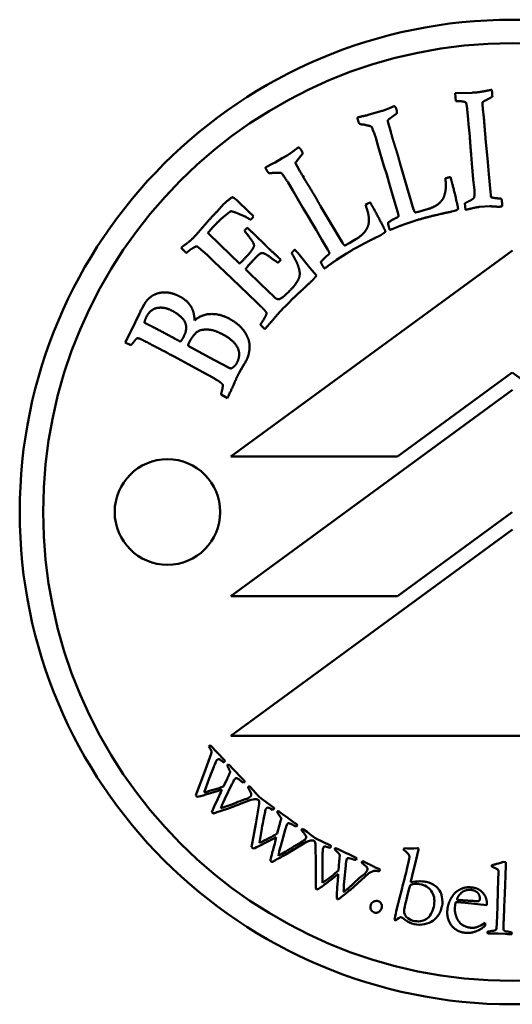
# Model space of a CAD drawing. Header units: millimetres. Extents: x 1462 to 4126, y 1120 to 2581.
# Tile 2 of 7: x 2216 to 2237, y 1339 to 1381. Entities that reach past the tile are written whole.
import ezdxf

# ---------------------------------------------------------------- set-up
doc = ezdxf.new("R2010")
doc.units = ezdxf.units.MM
doc.layers.add('Visibile (ISO)', color=7, linetype='Continuous', lineweight=50)

msp = doc.modelspace()

# ---------------------------------------------------------------- linework, layer by layer
at = {"layer": 'Visibile (ISO)'}
for p, q in [((2234.617, 1377.647), (2235.33, 1377.669)), ((2234.653, 1377.312), (2234.617, 1377.647)), ((2236.184, 1377.791), (2236.195, 1377.671)), ((2230.915, 1376.717), (2231.252, 1376.823)), ((2231.252, 1376.823), (2231.506, 1376.891)), ((2235.131, 1376.963), (2235.111, 1377.125)), ((2235.179, 1376.53), (2235.131, 1376.963)), ((2231.751, 1376.438), (2231.782, 1376.335)), ((2232.043, 1376.724), (2231.782, 1376.529)), ((2235.194, 1376.323), (2235.179, 1376.53)), ((2231.782, 1376.335), (2231.843, 1376.101)), ((2231.843, 1376.101), (2231.876, 1375.994)), ((2235.241, 1375.817), (2235.194, 1376.323)), ((2231.235, 1375.747), (2231.22, 1375.796)), ((2231.343, 1375.374), (2231.235, 1375.747)), ((2235.917, 1375.715), (2236.014, 1374.711)), ((2231.581, 1374.554), (2231.343, 1375.374)), ((2226.95, 1374.694), (2227.25, 1374.88)), ((2227.25, 1374.88), (2227.48, 1375.008)), ((2228.041, 1374.978), (2227.837, 1374.724)), ((2235.323, 1374.833), (2235.299, 1375.039)), ((2235.394, 1373.961), (2235.323, 1374.833)), ((2236.014, 1374.711), (2236.052, 1374.199)), ((2227.829, 1374.629), (2227.884, 1374.536)), ((2227.884, 1374.536), (2228.001, 1374.325)), ((2228.001, 1374.325), (2228.059, 1374.229)), ((2231.701, 1374.172), (2231.581, 1374.554)), ((2232.333, 1374.435), (2232.851, 1372.691)), ((2227.498, 1373.832), (2227.471, 1373.876)), ((2227.694, 1373.497), (2227.498, 1373.832)), ((2231.805, 1373.812), (2231.701, 1374.172)), ((2234.206, 1374.019), (2234.284, 1374.042)), ((2234.417, 1374.064), (2234.447, 1373.965)), ((2235.44, 1373.511), (2235.394, 1373.961)), ((2236.052, 1374.199), (2236.127, 1373.436)), ((2228.126, 1372.761), (2227.694, 1373.497)), ((2231.897, 1373.506), (2231.805, 1373.812)), ((2232.03, 1373.024), (2231.897, 1373.506)), ((2236.127, 1373.436), (2236.14, 1373.294)), ((2225.296, 1373.094), (2225.866, 1372.543)), ((2230.996, 1372.981), (2231.049, 1372.893)), ((2232.176, 1372.555), (2232.03, 1373.024)), ((2224.457, 1372.592), (2224.765, 1372.923)), ((2228.336, 1372.42), (2228.126, 1372.761)), ((2228.884, 1372.829), (2229.814, 1371.266)), ((2230.802, 1372.885), (2230.872, 1372.927)), ((2232.923, 1372.555), (2233.15, 1372.61)), ((2233.15, 1372.61), (2233.289, 1372.657)), ((2233.289, 1372.657), (2233.443, 1372.699)), ((2234.592, 1372.636), (2234.469, 1372.594)), ((2234.682, 1372.663), (2234.592, 1372.636)), ((2235.063, 1372.675), (2235.037, 1372.95)), ((2236.092, 1372.826), (2235.653, 1372.795)), ((2225.696, 1372.366), (2225.431, 1372.483)), ((2225.866, 1372.543), (2225.981, 1372.438)), ((2226.03, 1372.39), (2225.965, 1372.31)), ((2225.981, 1372.438), (2226.03, 1372.39)), ((2228.526, 1372.096), (2228.336, 1372.42)), ((2232.906, 1372.208), (2232.43, 1372.042)), ((2225.636, 1371.777), (2225.653, 1371.801)), ((2225.653, 1371.801), (2225.758, 1371.904)), ((2228.69, 1371.822), (2228.526, 1372.096)), ((2228.936, 1371.387), (2228.69, 1371.822)), ((2231.918, 1371.842), (2231.881, 1371.831)), ((2224.079, 1371.686), (2224.622, 1371.162)), ((2229.193, 1370.968), (2228.936, 1371.387)), ((2230.123, 1371.261), (2230.247, 1371.34)), ((2230.247, 1371.34), (2230.386, 1371.418)), ((2231.515, 1371.639), (2231.407, 1371.569)), ((2231.596, 1371.688), (2231.515, 1371.639)), ((2223.152, 1370.831), (2222.941, 1371.053)), ((2224.044, 1370.749), (2223.685, 1371.06)), ((2224.622, 1371.162), (2225.428, 1370.383)), ((2225.062, 1362.143), (2237.062, 1370.943)), ((2229.917, 1371.152), (2230.123, 1371.261)), ((2224.351, 1370.447), (2224.044, 1370.749)), ((2227.184, 1370.544), (2227.061, 1370.417)), ((2227.122, 1370.604), (2227.184, 1370.544)), ((2227.892, 1370.855), (2227.967, 1370.765)), ((2227.967, 1370.765), (2228.425, 1370.197)), ((2229.986, 1370.811), (2229.565, 1370.533)), ((2224.803, 1370.028), (2224.351, 1370.447)), ((2225.682, 1370.137), (2225.775, 1370.048)), ((2225.775, 1370.048), (2226.321, 1369.521)), ((2228.425, 1370.197), (2228.708, 1369.864)), ((2229.118, 1370.214), (2229.085, 1370.194)), ((2225.11, 1369.725), (2224.803, 1370.028)), ((2226.155, 1368.728), (2225.11, 1369.725)), ((2226.321, 1369.521), (2226.916, 1368.946)), ((2221.292, 1368.499), (2221.368, 1368.639)), ((2226.235, 1368.644), (2226.155, 1368.728)), ((2220.808, 1367.51), (2221.16, 1368.247)), ((2221.16, 1368.247), (2221.201, 1368.332)), ((2226.51, 1367.588), (2226.321, 1367.771)), ((2226.71, 1367.814), (2226.51, 1367.588)), ((2226.782, 1367.889), (2226.71, 1367.814)), ((2220.558, 1367.014), (2220.808, 1367.51)), ((2222.683, 1367.168), (2222.403, 1367.32)), ((2220.8, 1366.892), (2220.558, 1367.014)), ((2224.148, 1366.37), (2223.236, 1366.867)), ((2224.042, 1365.652), (2222.609, 1366.428)), ((2224.928, 1365.955), (2224.148, 1366.37)), ((2225.645, 1366.11), (2225.428, 1365.747)), ((2237.056, 1365.734), (2232.159, 1362.143)), ((2241.954, 1362.143), (2237.056, 1365.734)), ((2224.91, 1364.641), (2224.643, 1364.791)), ((2225.061, 1356.19), (2237.062, 1364.99)), ((2232.159, 1362.143), (2225.062, 1362.143)), ((2237.056, 1359.782), (2232.158, 1356.19)), ((2225.061, 1350.238), (2237.062, 1359.038)), ((2232.158, 1356.19), (2225.061, 1356.19)), ((2249.062, 1350.238), (2225.061, 1350.238)), ((2223.922, 1348.645), (2224.213, 1349.47)), ((2224.182, 1349.838), (2224.79, 1349.195)), ((2223.563, 1347.7), (2223.922, 1348.645)), ((2224.904, 1348.98), (2224.914, 1348.993)), ((2225.023, 1348.957), (2225.113, 1348.86)), ((2225.113, 1348.86), (2225.312, 1348.651)), ((2225.312, 1348.651), (2225.372, 1348.59)), ((2224.137, 1348.408), (2223.922, 1347.823)), ((2224.741, 1348.075), (2224.909, 1348.429)), ((2225.372, 1348.59), (2225.566, 1348.38)), ((2225.659, 1348.282), (2225.603, 1348.236)), ((2225.607, 1348.34), (2225.634, 1348.312)), ((2225.103, 1348.169), (2224.803, 1347.543)), ((2225.854, 1348.077), (2225.877, 1348.052)), ((2225.877, 1348.052), (2226.008, 1347.919)), ((2225.912, 1347.508), (2224.908, 1347.123)), ((2226.318, 1347.59), (2226.33, 1347.577)), ((2226.33, 1347.577), (2226.881, 1347.172)), ((2226.125, 1346.476), (2226.264, 1347.34)), ((2227.031, 1346.982), (2227.039, 1346.996)), ((2227.152, 1346.98), (2227.258, 1346.9)), ((2227.258, 1346.9), (2227.491, 1346.73)), ((2227.491, 1346.73), (2227.562, 1346.682)), ((2227.562, 1346.682), (2227.789, 1346.509)), ((2225.94, 1345.482), (2226.125, 1346.476)), ((2226.379, 1346.281), (2226.272, 1345.668)), ((2227.032, 1346.062), (2227.135, 1346.44)), ((2227.372, 1346.219), (2227.188, 1345.549)), ((2227.837, 1346.478), (2227.869, 1346.455)), ((2227.898, 1346.43), (2227.851, 1346.374)), ((2228.127, 1346.263), (2228.154, 1346.243)), ((2228.154, 1346.243), (2228.307, 1346.135)), ((2228.285, 1345.713), (2227.367, 1345.155)), ((2228.671, 1345.866), (2228.685, 1345.856)), ((2228.685, 1345.856), (2229.299, 1345.556)), ((2228.68, 1344.736), (2228.662, 1345.611)), ((2229.481, 1345.396), (2229.486, 1345.411)), ((2229.601, 1345.416), (2229.719, 1345.356)), ((2229.719, 1345.356), (2229.978, 1345.23)), ((2232.419, 1345.369), (2232.422, 1345.379)), ((2233.061, 1345.382), (2232.9, 1344.716)), ((2229.646, 1344.491), (2229.68, 1344.882)), ((2229.978, 1345.23), (2230.057, 1345.195)), ((2230.057, 1345.195), (2230.312, 1345.066)), ((2230.364, 1345.044), (2230.399, 1345.027)), ((2230.433, 1345.008), (2230.397, 1344.944)), ((2230.688, 1344.884), (2230.718, 1344.869)), ((2230.718, 1344.869), (2230.888, 1344.79)), ((2236.669, 1344.855), (2236.778, 1344.851)), ((2236.778, 1344.851), (2236.774, 1344.724)), ((2228.676, 1343.725), (2228.68, 1344.736)), ((2228.964, 1344.59), (2228.969, 1343.967)), ((2229.953, 1344.706), (2229.892, 1344.014)), ((2231.294, 1344.591), (2231.396, 1344.541)), ((2232.556, 1344.54), (2232.588, 1344.674)), ((2232.846, 1344.502), (2232.791, 1344.264)), ((2232.9, 1344.716), (2232.846, 1344.502)), ((2236.177, 1344.662), (2236.179, 1344.714)), ((2230.942, 1344.372), (2230.138, 1343.658)), ((2232.376, 1343.838), (2232.442, 1344.067)), ((2232.442, 1344.067), (2232.49, 1344.264)), ((2232.49, 1344.264), (2232.512, 1344.345)), ((2232.726, 1343.994), (2232.928, 1344.02)), ((2232.791, 1344.264), (2232.74, 1344.073)), ((2236.446, 1343.573), (2236.46, 1344.123)), ((2236.46, 1344.123), (2236.473, 1344.393)), ((2232.236, 1343.254), (2232.359, 1343.743)), ((2232.359, 1343.743), (2232.376, 1343.838)), ((2232.197, 1343.085), (2232.236, 1343.254)), ((2234.806, 1343.23), (2234.7, 1343.242)), ((2236.421, 1343.025), (2236.446, 1343.573)), ((2232.111, 1342.75), (2232.197, 1343.085)), ((2234.624, 1343.01), (2234.608, 1342.9)), ((2234.626, 1343.034), (2234.624, 1343.01)), ((2234.626, 1343.057), (2234.626, 1343.034)), ((2235.048, 1343.11), (2234.875, 1343.13)), ((2235.97, 1343.012), (2235.048, 1343.11)), ((2235.974, 1343.043), (2235.97, 1343.012)), ((2236.408, 1342.493), (2236.421, 1343.025)), ((2232.098, 1342.36), (2232.033, 1342.379)), ((2235.716, 1342.15), (2235.9, 1342.264)), ((2235.9, 1342.264), (2235.902, 1342.173)), ((2236.452, 1341.803), (2236.065, 1341.796)), ((2236.753, 1341.783), (2236.452, 1341.803))]:
    msp.add_line(p, q, dxfattribs=at)
for centre, radius in [((2237.056, 1359.782), 21), ((2237.056, 1359.782), 20), ((2222.356, 1359.782), 2.25)]:
    msp.add_circle(centre, radius, dxfattribs=at)
for centre, radius, start, end in [((2221.599, 1368.184), 0.425, 151.4562, 159.6257), ((2235.647, 1342.202), 0.257, 345.2569, 353.3762)]:
    msp.add_arc(centre, radius, start, end, dxfattribs=at)
for points, degree in [([(2235.33, 1377.669), (2235.459, 1377.672), (2235.494, 1377.676)], 2), ([(2235.494, 1377.676), (2235.639, 1377.689), (2235.959, 1377.749)], 2), ([(2235.959, 1377.749), (2236.137, 1377.783), (2236.184, 1377.791)], 2), ([(2236.195, 1377.671), (2236.201, 1377.607), (2236.206, 1377.503)], 2), ([(2234.74, 1377.307), (2234.688, 1377.307), (2234.653, 1377.312)], 2), ([(2235.083, 1377.248), (2234.973, 1377.312), (2234.74, 1377.307)], 2), ([(2235.111, 1377.125), (2235.104, 1377.164), (2235.083, 1377.248)], 2), ([(2235.787, 1377.261), (2235.783, 1377.161), (2235.8, 1376.977)], 2), ([(2236.206, 1377.503), (2236.113, 1377.438), (2235.868, 1377.321), (2235.787, 1377.261)], 2), ([(2231.506, 1376.891), (2231.671, 1376.941), (2231.917, 1377.051)], 2), ([(2231.917, 1377.051), (2231.989, 1377.082), (2232.001, 1377.086)], 2), ([(2232.001, 1377.086), (2232.038, 1377.097), (2232.059, 1377.072)], 2), ([(2232.137, 1376.798), (2232.128, 1376.768), (2232.043, 1376.724)], 2), ([(2232.059, 1377.072), (2232.092, 1377.037), (2232.123, 1376.933)], 2), ([(2232.123, 1376.933), (2232.148, 1376.851), (2232.137, 1376.798)], 2), ([(2235.8, 1376.977), (2235.816, 1376.809), (2235.834, 1376.707)], 2), ([(2230.453, 1376.591), (2230.468, 1376.614), (2230.493, 1376.621)], 2), ([(2230.476, 1376.499), (2230.467, 1376.528), (2230.453, 1376.591)], 2), ([(2230.524, 1376.356), (2230.491, 1376.45), (2230.476, 1376.499)], 2), ([(2230.493, 1376.621), (2230.547, 1376.638), (2230.915, 1376.717)], 2), ([(2230.663, 1376.312), (2230.571, 1376.321), (2230.524, 1376.356)], 2), ([(2231.782, 1376.529), (2231.772, 1376.517), (2231.749, 1376.487)], 2), ([(2231.749, 1376.487), (2231.749, 1376.46), (2231.751, 1376.438)], 2), ([(2235.834, 1376.707), (2235.885, 1376.062), (2235.917, 1375.715)], 2), ([(2230.785, 1376.295), (2230.716, 1376.315), (2230.663, 1376.312)], 2), ([(2230.892, 1376.269), (2230.879, 1376.269), (2230.785, 1376.295)], 2), ([(2231.22, 1375.796), (2231.086, 1376.179), (2231.031, 1376.243), (2230.892, 1376.269)], 2), ([(2231.876, 1375.994), (2231.881, 1375.978), (2231.933, 1375.791)], 2), ([(2231.933, 1375.791), (2231.942, 1375.744), (2231.957, 1375.695)], 2), ([(2231.957, 1375.695), (2231.975, 1375.637), (2232.021, 1375.498)], 2), ([(2235.299, 1375.039), (2235.243, 1375.791), (2235.241, 1375.817)], 2), ([(2227.48, 1375.008), (2227.628, 1375.097), (2227.839, 1375.264)], 2), ([(2227.839, 1375.264), (2227.901, 1375.311), (2227.913, 1375.318)], 2), ([(2227.913, 1375.318), (2227.946, 1375.338), (2227.972, 1375.319)], 2), ([(2227.972, 1375.319), (2228.013, 1375.293), (2228.069, 1375.2)], 2), ([(2228.069, 1375.2), (2228.113, 1375.126), (2228.115, 1375.072)], 2), ([(2232.021, 1375.498), (2232.091, 1375.28), (2232.141, 1375.115)], 2), ([(2232.141, 1375.115), (2232.2, 1374.921), (2232.265, 1374.675)], 2), ([(2226.565, 1374.498), (2226.613, 1374.527), (2226.95, 1374.694)], 2), ([(2227.837, 1374.724), (2227.83, 1374.71), (2227.815, 1374.676)], 2), ([(2227.815, 1374.676), (2227.821, 1374.649), (2227.829, 1374.629)], 2), ([(2228.115, 1375.072), (2228.114, 1375.041), (2228.041, 1374.978)], 2), ([(2232.265, 1374.675), (2232.288, 1374.583), (2232.333, 1374.435)], 2), ([(2226.533, 1374.459), (2226.542, 1374.485), (2226.565, 1374.498)], 2), ([(2226.578, 1374.375), (2226.562, 1374.401), (2226.533, 1374.459)], 2), ([(2226.659, 1374.248), (2226.605, 1374.331), (2226.578, 1374.375)], 2), ([(2226.805, 1374.24), (2226.713, 1374.225), (2226.659, 1374.248)], 2), ([(2226.928, 1374.254), (2226.856, 1374.256), (2226.805, 1374.24)], 2), ([(2227.038, 1374.254), (2227.025, 1374.251), (2226.928, 1374.254)], 2), ([(2227.471, 1373.876), (2227.248, 1374.215), (2227.178, 1374.263), (2227.038, 1374.254)], 2), ([(2228.059, 1374.229), (2228.065, 1374.219), (2228.1, 1374.158), (2228.164, 1374.046)], 3), ([(2228.164, 1374.046), (2228.184, 1374.003), (2228.211, 1373.959)], 2), ([(2228.211, 1373.959), (2228.242, 1373.907), (2228.321, 1373.783)], 2), ([(2234.157, 1373.284), (2234.206, 1373.42), (2234.229, 1373.702), (2234.206, 1374.019)], 2), ([(2234.284, 1374.042), (2234.342, 1374.06), (2234.417, 1374.064)], 2), ([(2234.447, 1373.965), (2234.527, 1373.701), (2234.683, 1373.033)], 2), ([(2228.321, 1373.783), (2228.443, 1373.59), (2228.531, 1373.442)], 2), ([(2228.531, 1373.442), (2228.636, 1373.268), (2228.759, 1373.046)], 2), ([(2235.423, 1373.18), (2235.459, 1373.305), (2235.44, 1373.511)], 2), ([(2224.765, 1372.923), (2224.87, 1373.032), (2225.117, 1373.207)], 2), ([(2225.117, 1373.207), (2225.203, 1373.184), (2225.296, 1373.094)], 2), ([(2228.759, 1373.046), (2228.804, 1372.962), (2228.884, 1372.829)], 2), ([(2230.872, 1372.927), (2230.924, 1372.958), (2230.996, 1372.981)], 2), ([(2233.443, 1372.699), (2233.826, 1372.814), (2234.004, 1373.017)], 2), ([(2234.004, 1373.017), (2234.139, 1373.166), (2234.157, 1373.284)], 2), ([(2234.683, 1373.033), (2234.747, 1372.764), (2234.743, 1372.7)], 2), ([(2235.037, 1372.95), (2235.087, 1372.981), (2235.194, 1373.034)], 2), ([(2235.194, 1373.034), (2235.352, 1373.109), (2235.423, 1373.18)], 2), ([(2236.14, 1373.294), (2236.143, 1373.264), (2236.157, 1373.205)], 2), ([(2236.157, 1373.205), (2236.311, 1373.171), (2236.438, 1373.161)], 2), ([(2236.438, 1373.161), (2236.46, 1373.159), (2236.595, 1373.146)], 2), ([(2236.595, 1373.146), (2236.614, 1373.03), (2236.621, 1372.953)], 2), ([(2223.787, 1371.848), (2224.149, 1372.272), (2224.457, 1372.592)], 2), ([(2225.066, 1372.614), (2225.006, 1372.589), (2224.934, 1372.521)], 2), ([(2225.431, 1372.483), (2225.268, 1372.563), (2225.066, 1372.614)], 2), ([(2230.935, 1372.161), (2230.949, 1372.305), (2230.903, 1372.583), (2230.802, 1372.885)], 2), ([(2231.049, 1372.893), (2231.191, 1372.656), (2231.507, 1372.046)], 2), ([(2232.851, 1372.691), (2232.884, 1372.58), (2232.923, 1372.555)], 2), ([(2234.469, 1372.594), (2234.448, 1372.588), (2234.176, 1372.537)], 2), ([(2234.743, 1372.7), (2234.695, 1372.667), (2234.682, 1372.663)], 2), ([(2235.275, 1372.721), (2235.114, 1372.684), (2235.063, 1372.675)], 2), ([(2235.653, 1372.795), (2235.52, 1372.782), (2235.275, 1372.721)], 2), ([(2236.427, 1372.805), (2236.388, 1372.806), (2236.092, 1372.826)], 2), ([(2236.493, 1372.798), (2236.471, 1372.797), (2236.427, 1372.805)], 2), ([(2236.582, 1372.815), (2236.501, 1372.799), (2236.493, 1372.798)], 2), ([(2236.629, 1372.824), (2236.599, 1372.821), (2236.582, 1372.815)], 2), ([(2236.621, 1372.953), (2236.625, 1372.91), (2236.629, 1372.824)], 2), ([(2224.813, 1372.427), (2224.63, 1372.281), (2224.444, 1372.088)], 2), ([(2224.934, 1372.521), (2224.913, 1372.505), (2224.813, 1372.427)], 2), ([(2225.899, 1372.254), (2225.828, 1372.292), (2225.696, 1372.366)], 2), ([(2225.965, 1372.31), (2225.95, 1372.294), (2225.899, 1372.254)], 2), ([(2230.852, 1371.864), (2230.946, 1372.042), (2230.935, 1372.161)], 2), ([(2231.758, 1372.118), (2231.823, 1372.174), (2232.072, 1372.316), (2232.097, 1372.324)], 2), ([(2232.097, 1372.324), (2232.188, 1372.351), (2232.207, 1372.407)], 2), ([(2232.207, 1372.407), (2232.193, 1372.497), (2232.176, 1372.555)], 2), ([(2234.176, 1372.537), (2234.129, 1372.528), (2233.298, 1372.326), (2232.906, 1372.208)], 2), ([(2223.485, 1371.505), (2223.545, 1371.567), (2223.787, 1371.848)], 2), ([(2224.444, 1372.088), (2224.235, 1371.871), (2224.079, 1371.686)], 2), ([(2225.982, 1371.322), (2225.935, 1371.398), (2225.636, 1371.777)], 2), ([(2225.758, 1371.904), (2226.009, 1371.673), (2226.136, 1371.551)], 2), ([(2230.386, 1371.418), (2230.729, 1371.625), (2230.852, 1371.864)], 2), ([(2231.507, 1372.046), (2231.634, 1371.801), (2231.647, 1371.738)], 2), ([(2231.647, 1371.738), (2231.608, 1371.695), (2231.596, 1371.688)], 2), ([(2231.809, 1371.89), (2231.763, 1372.043), (2231.758, 1372.118)], 2), ([(2231.834, 1371.821), (2231.818, 1371.861), (2231.809, 1371.89)], 2), ([(2231.881, 1371.831), (2231.869, 1371.827), (2231.834, 1371.821)], 2), ([(2232.43, 1372.042), (2232.153, 1371.945), (2231.918, 1371.842)], 2), ([(2223.137, 1371.206), (2223.305, 1371.319), (2223.485, 1371.505)], 2), ([(2225.512, 1370.452), (2225.824, 1370.774), (2226.05, 1371.083), (2226.042, 1371.217), (2225.982, 1371.322)], 2), ([(2226.136, 1371.551), (2226.425, 1371.272), (2226.586, 1371.104), (2226.633, 1371.059)], 2), ([(2231.136, 1371.442), (2231.093, 1371.421), (2230.337, 1371.022), (2229.986, 1370.811)], 2), ([(2231.407, 1371.569), (2231.388, 1371.558), (2231.136, 1371.442)], 2), ([(2222.941, 1371.053), (2223.049, 1371.147), (2223.137, 1371.206)], 2), ([(2223.24, 1370.897), (2223.204, 1370.866), (2223.152, 1370.831)], 2), ([(2223.465, 1371.056), (2223.339, 1370.987), (2223.24, 1370.897)], 2), ([(2223.538, 1371.094), (2223.511, 1371.078), (2223.465, 1371.056)], 2), ([(2223.626, 1371.111), (2223.577, 1371.122), (2223.538, 1371.094)], 2), ([(2223.685, 1371.06), (2223.672, 1371.072), (2223.626, 1371.111)], 2), ([(2226.633, 1371.059), (2226.707, 1370.987), (2227.045, 1370.679), (2227.122, 1370.604)], 2), ([(2227.649, 1370.821), (2227.693, 1370.886), (2227.726, 1370.92)], 2), ([(2227.726, 1370.92), (2227.744, 1370.938), (2227.786, 1370.976)], 2), ([(2227.786, 1370.976), (2227.849, 1370.903), (2227.892, 1370.855)], 2), ([(2229.259, 1370.832), (2229.224, 1370.916), (2229.193, 1370.968)], 2), ([(2229.814, 1371.266), (2229.874, 1371.166), (2229.917, 1371.152)], 2), ([(2226.053, 1370.565), (2225.792, 1370.295), (2225.682, 1370.137)], 2), ([(2226.329, 1370.813), (2226.274, 1370.794), (2226.053, 1370.565)], 2), ([(2226.472, 1370.813), (2226.402, 1370.839), (2226.329, 1370.813)], 2), ([(2226.851, 1370.566), (2226.564, 1370.778), (2226.472, 1370.813)], 2), ([(2227.061, 1370.417), (2227.012, 1370.453), (2226.851, 1370.566)], 2), ([(2227.972, 1370.119), (2227.903, 1370.42), (2227.649, 1370.821)], 2), ([(2228.895, 1370.442), (2228.944, 1370.512), (2229.151, 1370.712), (2229.173, 1370.725)], 2), ([(2229.565, 1370.533), (2229.32, 1370.371), (2229.118, 1370.214)], 2), ([(2229.173, 1370.725), (2229.254, 1370.774), (2229.259, 1370.832)], 2), ([(2225.428, 1370.383), (2225.482, 1370.421), (2225.512, 1370.452)], 2), ([(2227.948, 1369.729), (2228.025, 1369.888), (2227.972, 1370.119)], 2), ([(2229, 1370.234), (2228.918, 1370.371), (2228.895, 1370.442)], 2), ([(2229.042, 1370.173), (2229.016, 1370.208), (2229, 1370.234)], 2), ([(2229.085, 1370.194), (2229.074, 1370.187), (2229.042, 1370.173)], 2), ([(2227.6, 1369.25), (2227.839, 1369.498), (2227.948, 1369.729)], 2), ([(2228.54, 1369.672), (2228.442, 1369.569), (2227.994, 1369.162)], 2), ([(2228.708, 1369.864), (2228.603, 1369.737), (2228.54, 1369.672)], 2), ([(2227.107, 1368.857), (2227.237, 1368.875), (2227.6, 1369.25)], 2), ([(2221.368, 1368.639), (2221.455, 1368.807), (2221.64, 1368.957)], 2), ([(2221.64, 1368.957), (2221.703, 1369.011), (2221.999, 1369.139), (2222.353, 1369.158), (2222.725, 1369.058), (2222.911, 1368.957)], 2), ([(2222.911, 1368.957), (2223.115, 1368.846), (2223.377, 1368.551), (2223.447, 1368.356)], 2), ([(2226.916, 1368.946), (2227.021, 1368.844), (2227.107, 1368.857)], 2), ([(2227.994, 1369.162), (2227.679, 1368.873), (2227.263, 1368.443)], 2), ([(2221.226, 1368.387), (2221.239, 1368.41), (2221.292, 1368.499)], 2), ([(2221.468, 1368.128), (2221.643, 1368.45), (2222.248, 1368.533), (2222.57, 1368.358)], 2), ([(2226.4, 1368.492), (2226.353, 1368.537), (2226.235, 1368.644)], 2), ([(2226.583, 1368.278), (2226.52, 1368.375), (2226.4, 1368.492)], 2), ([(2227.263, 1368.443), (2227.056, 1368.229), (2226.782, 1367.889)], 2), ([(2221.372, 1367.861), (2221.417, 1368.033), (2221.468, 1368.128)], 2), ([(2222.57, 1368.358), (2223.024, 1368.11), (2223.216, 1367.57), (2223.038, 1367.244)], 2), ([(2223.447, 1368.356), (2223.483, 1368.258), (2223.518, 1367.954)], 2), ([(2223.518, 1367.954), (2223.811, 1368.222), (2224.608, 1368.235), (2224.983, 1368.031)], 2), ([(2224.983, 1368.031), (2225.206, 1367.909), (2225.42, 1367.724)], 2), ([(2226.421, 1367.937), (2226.57, 1368.153), (2226.583, 1368.278)], 2), ([(2221.594, 1367.745), (2221.448, 1367.82), (2221.372, 1367.861)], 2), ([(2222.403, 1367.32), (2221.888, 1367.6), (2221.594, 1367.745)], 2), ([(2223.308, 1367.073), (2223.477, 1367.383), (2223.832, 1367.592), (2224.16, 1367.556)], 2), ([(2224.16, 1367.556), (2224.4, 1367.528), (2224.722, 1367.353)], 2), ([(2225.42, 1367.724), (2225.579, 1367.584), (2225.683, 1367.405)], 2), ([(2226.321, 1367.771), (2226.341, 1367.817), (2226.421, 1367.937)], 2), ([(2221.067, 1367.193), (2221.013, 1367.173), (2220.954, 1367.083)], 2), ([(2221.112, 1367.193), (2221.091, 1367.2), (2221.067, 1367.193)], 2), ([(2221.438, 1367.045), (2221.183, 1367.179), (2221.112, 1367.193)], 2), ([(2222.908, 1367.05), (2222.759, 1367.126), (2222.683, 1367.168)], 2), ([(2223.038, 1367.244), (2222.975, 1367.127), (2222.908, 1367.05)], 2), ([(2224.722, 1367.353), (2225.036, 1367.182), (2225.378, 1366.81), (2225.438, 1366.37), (2225.302, 1366.12)], 2), ([(2225.683, 1367.405), (2225.821, 1367.172), (2225.877, 1366.779), (2225.813, 1366.499)], 2), ([(2220.954, 1367.083), (2220.927, 1367.043), (2220.8, 1366.892)], 2), ([(2222.609, 1366.428), (2222.385, 1366.549), (2221.438, 1367.045)], 2), ([(2223.308, 1367.073), (2223.259, 1366.982), (2223.235, 1366.913), (2223.236, 1366.867)], 3), ([(2225.813, 1366.499), (2225.781, 1366.36), (2225.645, 1366.11)], 2), ([(2225.067, 1365.904), (2224.981, 1365.927), (2224.928, 1365.955)], 2), ([(2225.302, 1366.12), (2225.234, 1365.995), (2225.067, 1365.904)], 2), ([(2224.585, 1365.333), (2224.406, 1365.455), (2224.042, 1365.652)], 2), ([(2225.428, 1365.747), (2225.301, 1365.512), (2225.157, 1365.168)], 2), ([(2224.712, 1365.215), (2224.652, 1365.286), (2224.585, 1365.333)], 2), ([(2224.673, 1364.936), (2224.721, 1365.097), (2224.712, 1365.215)], 2), ([(2225.157, 1365.168), (2225.116, 1365.073), (2224.91, 1364.641)], 2), ([(2224.643, 1364.791), (2224.649, 1364.856), (2224.673, 1364.936)], 2), ([(2224.118, 1349.777), (2224.133, 1349.794), (2224.145, 1349.807), (2224.155, 1349.817)], 3), ([(2224.167, 1349.706), (2224.145, 1349.737), (2224.128, 1349.761), (2224.118, 1349.777)], 3), ([(2224.155, 1349.817), (2224.16, 1349.821), (2224.169, 1349.828), (2224.182, 1349.838)], 3), ([(2224.232, 1349.578), (2224.226, 1349.607), (2224.204, 1349.65), (2224.167, 1349.706)], 3), ([(2224.213, 1349.47), (2224.228, 1349.522), (2224.234, 1349.558), (2224.232, 1349.578)], 3), ([(2224.445, 1349.177), (2224.434, 1349.163), (2224.41, 1349.11), (2224.371, 1349.018)], 3), ([(2224.473, 1349.212), (2224.462, 1349.201), (2224.452, 1349.189), (2224.445, 1349.177)], 3), ([(2224.794, 1349.137), (2224.773, 1349.117), (2224.75, 1349.11), (2224.724, 1349.117)], 3), ([(2224.371, 1349.018), (2224.32, 1348.895), (2224.242, 1348.692), (2224.137, 1348.408)], 3), ([(2224.914, 1348.993), (2224.922, 1349), (2224.935, 1349.007), (2224.953, 1349.012)], 3), ([(2224.953, 1349.012), (2224.986, 1348.991), (2225.009, 1348.972), (2225.023, 1348.957)], 3), ([(2225.172, 1348.303), (2225.166, 1348.287), (2225.143, 1348.243), (2225.103, 1348.169)], 3), ([(2225.245, 1348.412), (2225.22, 1348.388), (2225.196, 1348.352), (2225.172, 1348.303)], 3), ([(2225.299, 1348.427), (2225.273, 1348.426), (2225.255, 1348.421), (2225.245, 1348.412)], 3), ([(2225.501, 1348.297), (2225.423, 1348.364), (2225.356, 1348.407), (2225.299, 1348.427)], 3), ([(2225.603, 1348.236), (2225.577, 1348.242), (2225.543, 1348.263), (2225.501, 1348.297)], 3), ([(2225.566, 1348.38), (2225.581, 1348.363), (2225.595, 1348.35), (2225.607, 1348.34)], 3), ([(2225.634, 1348.312), (2225.643, 1348.303), (2225.659, 1348.282)], 2), ([(2224.673, 1347.939), (2224.118, 1347.758), (2223.771, 1347.655), (2223.629, 1347.63)], 3), ([(2223.922, 1347.823), (2224.23, 1347.899), (2224.503, 1347.983), (2224.741, 1348.075)], 3), ([(2224.56, 1347.674), (2224.608, 1347.774), (2224.645, 1347.862), (2224.673, 1347.939)], 3), ([(2225.789, 1348.036), (2225.793, 1348.05), (2225.798, 1348.059), (2225.804, 1348.065)], 3), ([(2225.854, 1347.919), (2225.823, 1347.969), (2225.801, 1348.008), (2225.789, 1348.036)], 3), ([(2225.804, 1348.065), (2225.817, 1348.078), (2225.854, 1348.077)], 2), ([(2223.591, 1347.663), (2223.584, 1347.67), (2223.575, 1347.683), (2223.563, 1347.7)], 3), ([(2223.629, 1347.63), (2223.611, 1347.644), (2223.598, 1347.655), (2223.591, 1347.663)], 3), ([(2224.251, 1346.985), (2224.282, 1347.075), (2224.385, 1347.304), (2224.56, 1347.674)], 3), ([(2224.803, 1347.543), (2224.712, 1347.356), (2224.653, 1347.222), (2224.626, 1347.141)], 3), ([(2224.626, 1347.141), (2224.755, 1347.176), (2224.971, 1347.256), (2225.275, 1347.382)], 3), ([(2225.275, 1347.382), (2225.382, 1347.427), (2225.514, 1347.476), (2225.67, 1347.528)], 3), ([(2225.67, 1347.528), (2225.768, 1347.56), (2225.842, 1347.599), (2225.891, 1347.646)], 3), ([(2226.203, 1347.703), (2226.235, 1347.669), (2226.273, 1347.631), (2226.318, 1347.59)], 3), ([(2226.263, 1347.449), (2226.256, 1347.465), (2226.244, 1347.485), (2226.226, 1347.508)], 3), ([(2226.264, 1347.34), (2226.269, 1347.394), (2226.269, 1347.43), (2226.263, 1347.449)], 3), ([(2224.273, 1346.946), (2224.265, 1346.955), (2224.257, 1346.968), (2224.251, 1346.985)], 3), ([(2224.908, 1347.123), (2224.815, 1347.087), (2224.667, 1347.038), (2224.463, 1346.976)], 3), ([(2226.544, 1347.094), (2226.536, 1347.077), (2226.522, 1347.021), (2226.5, 1346.923)], 3), ([(2226.566, 1347.132), (2226.552, 1347.113), (2226.544, 1347.094)], 2), ([(2226.895, 1347.117), (2226.878, 1347.093), (2226.856, 1347.082), (2226.83, 1347.084)], 3), ([(2227.039, 1346.996), (2227.045, 1347.004), (2227.056, 1347.013), (2227.073, 1347.022)], 3), ([(2227.073, 1347.022), (2227.109, 1347.007), (2227.136, 1346.993), (2227.152, 1346.98)], 3), ([(2226.5, 1346.923), (2226.472, 1346.794), (2226.431, 1346.58), (2226.379, 1346.281)], 3), ([(2227.416, 1346.364), (2227.413, 1346.347), (2227.398, 1346.299), (2227.372, 1346.219)], 3), ([(2227.468, 1346.483), (2227.448, 1346.455), (2227.43, 1346.415), (2227.416, 1346.364)], 3), ([(2227.518, 1346.508), (2227.493, 1346.503), (2227.476, 1346.494), (2227.468, 1346.483)], 3), ([(2227.741, 1346.416), (2227.608, 1346.494), (2227.518, 1346.508)], 2), ([(2227.851, 1346.374), (2227.825, 1346.376), (2227.788, 1346.39), (2227.741, 1346.416)], 3), ([(2227.789, 1346.509), (2227.808, 1346.496), (2227.823, 1346.485), (2227.837, 1346.478)], 3), ([(2227.869, 1346.455), (2227.875, 1346.45), (2227.885, 1346.441), (2227.898, 1346.43)], 3), ([(2228.07, 1346.211), (2228.072, 1346.225), (2228.075, 1346.235), (2228.08, 1346.242)], 3), ([(2228.155, 1346.107), (2228.116, 1346.151), (2228.088, 1346.185), (2228.07, 1346.211)], 3), ([(2228.08, 1346.242), (2228.087, 1346.252), (2228.103, 1346.259), (2228.127, 1346.263)], 3), ([(2226.99, 1345.916), (2226.477, 1345.639), (2226.153, 1345.475), (2226.018, 1345.426)], 3), ([(2226.272, 1345.668), (2226.561, 1345.798), (2226.815, 1345.929), (2227.032, 1346.062)], 3), ([(2226.926, 1345.634), (2226.955, 1345.742), (2226.976, 1345.836), (2226.99, 1345.916)], 3), ([(2227.681, 1345.476), (2227.779, 1345.539), (2227.9, 1345.611), (2228.044, 1345.69)], 3), ([(2228.044, 1345.69), (2228.135, 1345.739), (2228.201, 1345.791), (2228.241, 1345.845)], 3), ([(2228.537, 1345.957), (2228.575, 1345.929), (2228.62, 1345.899), (2228.671, 1345.866)], 3), ([(2228.642, 1345.718), (2228.632, 1345.733), (2228.617, 1345.75), (2228.595, 1345.769)], 3), ([(2228.662, 1345.611), (2228.657, 1345.665), (2228.651, 1345.701), (2228.642, 1345.718)], 3), ([(2225.975, 1345.451), (2225.967, 1345.457), (2225.955, 1345.467), (2225.94, 1345.482)], 3), ([(2226.018, 1345.426), (2225.998, 1345.436), (2225.983, 1345.445), (2225.975, 1345.451)], 3), ([(2226.745, 1344.902), (2226.76, 1344.996), (2226.82, 1345.24), (2226.926, 1345.634)], 3), ([(2227.188, 1345.549), (2227.133, 1345.35), (2227.099, 1345.207), (2227.086, 1345.122)], 3), ([(2227.086, 1345.122), (2227.207, 1345.18), (2227.405, 1345.297), (2227.681, 1345.476)], 3), ([(2228.982, 1345.419), (2228.977, 1345.401), (2228.973, 1345.343), (2228.969, 1345.243)], 3), ([(2228.996, 1345.461), (2228.989, 1345.447), (2228.984, 1345.433), (2228.982, 1345.419)], 3), ([(2229.323, 1345.504), (2229.31, 1345.478), (2229.291, 1345.463), (2229.264, 1345.461)], 3), ([(2229.486, 1345.411), (2229.49, 1345.42), (2229.5, 1345.431), (2229.516, 1345.443)], 3), ([(2229.516, 1345.443), (2229.554, 1345.434), (2229.582, 1345.425), (2229.601, 1345.416)], 3), ([(2232.662, 1345.134), (2232.634, 1345.209), (2232.553, 1345.287), (2232.419, 1345.369)], 3), ([(2232.422, 1345.379), (2232.425, 1345.394), (2232.436, 1345.414), (2232.455, 1345.438)], 3), ([(2232.455, 1345.438), (2232.626, 1345.427), (2232.812, 1345.428), (2233.011, 1345.443)], 3), ([(2233.011, 1345.443), (2233.022, 1345.442), (2233.038, 1345.439), (2233.06, 1345.434)], 3), ([(2233.06, 1345.434), (2233.063, 1345.408), (2233.063, 1345.391), (2233.061, 1345.382)], 3), ([(2226.774, 1344.867), (2226.765, 1344.874), (2226.755, 1344.886), (2226.745, 1344.902)], 3), ([(2227.367, 1345.155), (2227.282, 1345.103), (2227.145, 1345.029), (2226.956, 1344.931)], 3), ([(2228.969, 1345.243), (2228.964, 1345.11), (2228.963, 1344.893), (2228.964, 1344.59)], 3), ([(2229.97, 1344.856), (2229.97, 1344.839), (2229.964, 1344.789), (2229.953, 1344.706)], 3), ([(2230, 1344.983), (2229.985, 1344.952), (2229.975, 1344.91), (2229.97, 1344.856)], 3), ([(2230.045, 1345.016), (2230.009, 1345.002), (2230, 1344.983)], 2), ([(2230.28, 1344.966), (2230.184, 1345.001), (2230.105, 1345.018), (2230.045, 1345.016)], 3), ([(2230.397, 1344.944), (2230.371, 1344.942), (2230.332, 1344.949), (2230.28, 1344.966)], 3), ([(2230.312, 1345.066), (2230.332, 1345.057), (2230.349, 1345.049), (2230.364, 1345.044)], 3), ([(2230.399, 1345.027), (2230.407, 1345.023), (2230.418, 1345.017), (2230.433, 1345.008)], 3), ([(2230.641, 1344.823), (2230.64, 1344.837), (2230.642, 1344.848), (2230.645, 1344.856)], 3), ([(2230.645, 1344.856), (2230.653, 1344.872), (2230.688, 1344.884)], 2), ([(2232.588, 1344.674), (2232.655, 1344.934), (2232.679, 1345.087), (2232.662, 1345.134)], 3), ([(2236.323, 1344.753), (2236.401, 1344.775), (2236.517, 1344.809), (2236.669, 1344.855)], 3), ([(2228.969, 1343.967), (2229.231, 1344.147), (2229.457, 1344.321), (2229.646, 1344.491)], 3), ([(2230.743, 1344.736), (2230.697, 1344.772), (2230.663, 1344.801), (2230.641, 1344.823)], 3), ([(2230.708, 1344.306), (2230.79, 1344.37), (2230.845, 1344.433), (2230.874, 1344.494)], 3), ([(2231.146, 1344.657), (2231.188, 1344.636), (2231.238, 1344.614), (2231.294, 1344.591)], 3), ([(2231.405, 1344.5), (2231.398, 1344.484), (2231.387, 1344.468), (2231.373, 1344.452)], 3), ([(2232.512, 1344.345), (2232.516, 1344.361), (2232.531, 1344.426), (2232.556, 1344.54)], 3), ([(2236.346, 1344.584), (2236.223, 1344.637), (2236.177, 1344.662)], 2), ([(2236.179, 1344.714), (2236.244, 1344.732), (2236.323, 1344.753)], 2), ([(2236.774, 1344.724), (2236.736, 1343.461), (2236.71, 1342.707), (2236.695, 1342.463)], 3), ([(2229.631, 1344.34), (2228.948, 1343.793), (2228.762, 1343.684)], 2), ([(2229.571, 1343.298), (2229.569, 1343.393), (2229.585, 1343.644), (2229.618, 1344.051)], 3), ([(2229.618, 1344.051), (2229.628, 1344.162), (2229.632, 1344.258), (2229.631, 1344.34)], 3), ([(2229.892, 1344.014), (2229.873, 1343.808), (2229.865, 1343.662), (2229.867, 1343.576)], 3), ([(2229.867, 1343.576), (2230.031, 1343.693), (2230.39, 1344.03)], 2), ([(2230.39, 1344.03), (2230.475, 1344.11), (2230.581, 1344.202), (2230.708, 1344.306)], 3), ([(2232.74, 1344.073), (2232.738, 1344.065), (2232.734, 1344.038), (2232.726, 1343.994)], 3), ([(2232.928, 1344.02), (2232.947, 1344.021), (2233.016, 1344.024), (2233.134, 1344.032)], 3), ([(2233.134, 1344.032), (2233.279, 1344.02), (2233.362, 1344.011), (2233.384, 1344.006)], 3), ([(2233.384, 1344.006), (2233.534, 1343.97), (2233.663, 1343.914), (2233.771, 1343.838)], 3), ([(2228.716, 1343.7), (2228.706, 1343.705), (2228.693, 1343.713), (2228.676, 1343.725)], 3), ([(2228.762, 1343.684), (2228.741, 1343.69), (2228.725, 1343.696), (2228.716, 1343.7)], 3), ([(2230.138, 1343.658), (2230.064, 1343.592), (2229.942, 1343.494), (2229.774, 1343.364)], 3), ([(2233.193, 1343.892), (2233.049, 1343.927), (2232.923, 1343.932), (2232.815, 1343.908)], 3), ([(2234.537, 1343.439), (2234.616, 1343.553), (2234.723, 1343.621)], 2), ([(2234.723, 1343.621), (2234.872, 1343.714), (2234.98, 1343.746)], 2), ([(2234.857, 1343.512), (2235.04, 1343.692), (2235.305, 1343.661)], 2), ([(2234.98, 1343.746), (2235.137, 1343.79), (2235.333, 1343.768)], 2), ([(2235.305, 1343.661), (2235.432, 1343.647), (2235.611, 1343.527), (2235.683, 1343.335), (2235.675, 1343.263)], 2), ([(2235.333, 1343.768), (2235.547, 1343.743), (2235.675, 1343.65)], 2), ([(2235.675, 1343.65), (2235.847, 1343.525), (2235.99, 1343.18), (2235.974, 1343.043)], 2), ([(2229.606, 1343.269), (2229.596, 1343.275), (2229.584, 1343.284), (2229.571, 1343.298)], 3), ([(2232.572, 1343.376), (2232.487, 1343.024), (2232.445, 1342.816), (2232.446, 1342.752)], 3), ([(2234.058, 1343.376), (2234.084, 1343.219), (2234.085, 1343.088), (2234.06, 1342.986)], 3), ([(2234.293, 1342.866), (2234.305, 1342.966), (2234.416, 1343.272), (2234.537, 1343.439)], 2), ([(2234.7, 1343.242), (2234.715, 1343.374), (2234.857, 1343.512)], 2), ([(2235.509, 1343.185), (2234.924, 1343.216), (2234.806, 1343.23)], 2), ([(2235.625, 1343.19), (2235.603, 1343.18), (2235.509, 1343.185)], 2), ([(2235.675, 1343.263), (2235.671, 1343.229), (2235.625, 1343.19)], 2), ([(2232.033, 1342.379), (2232.05, 1342.48), (2232.076, 1342.603), (2232.111, 1342.75)], 3), ([(2232.446, 1342.752), (2232.449, 1342.653), (2232.479, 1342.576), (2232.537, 1342.519)], 3), ([(2234.06, 1342.986), (2234.001, 1342.741), (2233.948, 1342.655)], 2), ([(2234.696, 1341.943), (2234.473, 1342.071), (2234.256, 1342.548), (2234.293, 1342.866)], 2), ([(2234.608, 1342.9), (2234.592, 1342.76), (2234.723, 1342.335), (2235.027, 1342.085), (2235.271, 1342.049)], 2), ([(2234.658, 1343.148), (2234.629, 1343.08), (2234.626, 1343.057)], 2), ([(2234.875, 1343.13), (2234.77, 1343.143), (2234.658, 1343.148)], 2), ([(2232.319, 1342.502), (2232.273, 1342.513), (2232.2, 1342.466), (2232.098, 1342.36)], 3), ([(2232.537, 1342.519), (2232.627, 1342.43), (2232.723, 1342.373), (2232.824, 1342.348)], 3), ([(2236.383, 1342.026), (2236.392, 1342.081), (2236.4, 1342.237), (2236.408, 1342.493)], 3), ([(2236.695, 1342.463), (2236.686, 1342.32), (2236.681, 1342.244), (2236.681, 1342.235)], 3), ([(2235.009, 1341.839), (2234.846, 1341.858), (2234.696, 1341.943)], 2), ([(2235.271, 1342.049), (2235.403, 1342.042), (2235.564, 1342.073), (2235.716, 1342.15)], 2), ([(2236.681, 1342.235), (2236.676, 1342.062), (2236.68, 1341.966), (2236.693, 1341.946)], 3), ([(2235.269, 1341.83), (2235.189, 1341.818), (2235.009, 1341.839)], 2), ([(2236.008, 1341.814), (2236, 1341.821), (2235.996, 1341.831), (2235.996, 1341.845)], 3), ([(2236.065, 1341.796), (2236.039, 1341.795), (2236.02, 1341.801), (2236.008, 1341.814)], 3), ([(2236.994, 1341.768), (2236.984, 1341.769), (2236.903, 1341.774), (2236.753, 1341.783)], 3), ([(2237.028, 1341.845), (2237.039, 1341.838), (2237.045, 1341.827), (2237.045, 1341.813)], 3)]:
    msp.add_open_spline(points, degree=degree, dxfattribs=at)
for points, degree, knots in [([(2224.724, 1349.117), (2224.644, 1349.191), (2224.588, 1349.231), (2224.525, 1349.243), (2224.497, 1349.234), (2224.473, 1349.212)], 3, [0, 0, 0, 0, 0.03367624, 0.03367624, 0.06735249, 0.06735249, 0.06735249, 0.06735249]), ([(2224.79, 1349.195), (2224.802, 1349.182), (2224.808, 1349.171), (2224.808, 1349.154), (2224.803, 1349.146), (2224.794, 1349.137)], 3, [0, 0, 0, 0, 0.002111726, 0.002111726, 0.004223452, 0.004223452, 0.004223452, 0.004223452]), ([(2224.909, 1348.429), (2224.924, 1348.464), (2224.947, 1348.514), (2225.011, 1348.642), (2225.027, 1348.683), (2225.025, 1348.717), (2225.005, 1348.763), (2224.927, 1348.913), (2224.906, 1348.961), (2224.904, 1348.98)], 3, [0, 0, 0, 0, 0.0405832, 0.0405832, 0.0811665, 0.0811665, 0.1217497, 0.1217497, 0.1623329, 0.1623329, 0.1623329, 0.1623329]), ([(2225.891, 1347.646), (2225.917, 1347.671), (2225.93, 1347.702), (2225.928, 1347.774), (2225.903, 1347.834), (2225.854, 1347.919)], 3, [0, 0, 0, 0, 0.00924515, 0.00924515, 0.0184903, 0.0184903, 0.0184903, 0.0184903]), ([(2226.008, 1347.919), (2226.014, 1347.912), (2226.038, 1347.886), (2226.121, 1347.79), (2226.162, 1347.745), (2226.203, 1347.703)], 3, [0, 0, 0, 0, 0.01286545, 0.01286545, 0.0257309, 0.0257309, 0.0257309, 0.0257309]), ([(2226.226, 1347.508), (2226.212, 1347.514), (2226.198, 1347.519), (2226.135, 1347.536), (2226.044, 1347.531), (2225.912, 1347.508)], 3, [0, 0, 0, 0, 0.00805952, 0.00805952, 0.0366355, 0.0366355, 0.0366355, 0.0366355]), ([(2224.463, 1346.976), (2224.421, 1346.962), (2224.388, 1346.951), (2224.337, 1346.931), (2224.318, 1346.927), (2224.294, 1346.93), (2224.283, 1346.936), (2224.273, 1346.946)], 3, [0, 0, 0, 0, 0.0336013, 0.0336013, 0.0672027, 0.0672027, 0.100804, 0.100804, 0.100804, 0.100804]), ([(2226.83, 1347.084), (2226.737, 1347.143), (2226.675, 1347.172), (2226.611, 1347.172), (2226.585, 1347.159), (2226.566, 1347.132)], 3, [0, 0, 0, 0, 0.03367624, 0.03367624, 0.06735249, 0.06735249, 0.06735249, 0.06735249]), ([(2226.881, 1347.172), (2226.895, 1347.162), (2226.903, 1347.153), (2226.905, 1347.136), (2226.902, 1347.127), (2226.895, 1347.117)], 3, [0, 0, 0, 0, 0.002111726, 0.002111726, 0.004223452, 0.004223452, 0.004223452, 0.004223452]), ([(2227.135, 1346.44), (2227.142, 1346.478), (2227.156, 1346.531), (2227.197, 1346.668), (2227.205, 1346.711), (2227.197, 1346.745), (2227.169, 1346.786), (2227.066, 1346.92), (2227.037, 1346.963), (2227.031, 1346.982)], 3, [0, 0, 0, 0, 0.0405832, 0.0405832, 0.0811665, 0.0811665, 0.1217497, 0.1217497, 0.1623329, 0.1623329, 0.1623329, 0.1623329]), ([(2228.241, 1345.845), (2228.262, 1345.875), (2228.269, 1345.907), (2228.254, 1345.978), (2228.219, 1346.033), (2228.155, 1346.107)], 3, [0, 0, 0, 0, 0.00924515, 0.00924515, 0.0184903, 0.0184903, 0.0184903, 0.0184903]), ([(2228.307, 1346.135), (2228.314, 1346.13), (2228.342, 1346.107), (2228.441, 1346.029), (2228.49, 1345.992), (2228.537, 1345.957)], 3, [0, 0, 0, 0, 0.01286545, 0.01286545, 0.0257309, 0.0257309, 0.0257309, 0.0257309]), ([(2228.595, 1345.769), (2228.58, 1345.773), (2228.565, 1345.775), (2228.5, 1345.781), (2228.412, 1345.76), (2228.285, 1345.713)], 3, [0, 0, 0, 0, 0.00805952, 0.00805952, 0.0366355, 0.0366355, 0.0366355, 0.0366355]), ([(2229.264, 1345.461), (2229.163, 1345.502), (2229.097, 1345.52), (2229.033, 1345.508), (2229.01, 1345.49), (2228.996, 1345.461)], 3, [0, 0, 0, 0, 0.03367624, 0.03367624, 0.06735249, 0.06735249, 0.06735249, 0.06735249]), ([(2229.299, 1345.556), (2229.315, 1345.549), (2229.324, 1345.541), (2229.33, 1345.525), (2229.328, 1345.515), (2229.323, 1345.504)], 3, [0, 0, 0, 0, 0.002111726, 0.002111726, 0.004223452, 0.004223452, 0.004223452, 0.004223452]), ([(2229.68, 1344.882), (2229.681, 1344.92), (2229.685, 1344.974), (2229.7, 1345.117), (2229.701, 1345.16), (2229.687, 1345.192), (2229.652, 1345.228), (2229.526, 1345.341), (2229.49, 1345.378), (2229.481, 1345.396)], 3, [0, 0, 0, 0, 0.0405832, 0.0405832, 0.0811665, 0.0811665, 0.1217497, 0.1217497, 0.1623329, 0.1623329, 0.1623329, 0.1623329]), ([(2226.956, 1344.931), (2226.917, 1344.91), (2226.886, 1344.892), (2226.84, 1344.864), (2226.822, 1344.857), (2226.797, 1344.855), (2226.786, 1344.859), (2226.774, 1344.867)], 3, [0, 0, 0, 0, 0.0336013, 0.0336013, 0.0672027, 0.0672027, 0.100804, 0.100804, 0.100804, 0.100804]), ([(2230.874, 1344.494), (2230.89, 1344.527), (2230.891, 1344.56), (2230.864, 1344.627), (2230.819, 1344.674), (2230.743, 1344.736)], 3, [0, 0, 0, 0, 0.00924515, 0.00924515, 0.0184903, 0.0184903, 0.0184903, 0.0184903]), ([(2230.888, 1344.79), (2230.896, 1344.787), (2230.927, 1344.77), (2231.039, 1344.71), (2231.093, 1344.682), (2231.146, 1344.657)], 3, [0, 0, 0, 0, 0.01286545, 0.01286545, 0.0257309, 0.0257309, 0.0257309, 0.0257309]), ([(2231.373, 1344.452), (2231.302, 1344.476), (2231.242, 1344.486), (2231.141, 1344.477), (2231.058, 1344.441), (2230.942, 1344.372)], 3, [0, 0, 0, 0, 0.01504582, 0.01504582, 0.03009164, 0.03009164, 0.03009164, 0.03009164]), ([(2231.396, 1344.541), (2231.404, 1344.534), (2231.409, 1344.527), (2231.411, 1344.516), (2231.41, 1344.509), (2231.405, 1344.5)], 3, [0, 0, 0, 0, 0.004490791, 0.004490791, 0.008981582, 0.008981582, 0.008981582, 0.008981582]), ([(2236.473, 1344.393), (2236.475, 1344.447), (2236.468, 1344.485), (2236.436, 1344.533), (2236.401, 1344.558), (2236.346, 1344.584)], 3, [0, 0, 0, 0, 0.02447524, 0.02447524, 0.04895049, 0.04895049, 0.04895049, 0.04895049]), ([(2232.815, 1343.908), (2232.75, 1343.895), (2232.711, 1343.878), (2232.686, 1343.832), (2232.644, 1343.673), (2232.572, 1343.376)], 3, [0, 0, 0, 0, 0.04479332, 0.04479332, 0.08958665, 0.08958665, 0.08958665, 0.08958665]), ([(2233.705, 1342.943), (2233.761, 1343.175), (2233.739, 1343.38), (2233.539, 1343.732), (2233.39, 1343.844), (2233.193, 1343.892)], 3, [0, 0, 0, 0, 0.0756282, 0.0756282, 0.1512564, 0.1512564, 0.1512564, 0.1512564]), ([(2233.771, 1343.838), (2233.838, 1343.79), (2233.898, 1343.722), (2234.008, 1343.548), (2234.043, 1343.462), (2234.058, 1343.376)], 3, [0, 0, 0, 0, 0.02212034, 0.02212034, 0.04424068, 0.04424068, 0.04424068, 0.04424068]), ([(2229.774, 1343.364), (2229.739, 1343.337), (2229.712, 1343.314), (2229.671, 1343.278), (2229.655, 1343.267), (2229.631, 1343.262), (2229.619, 1343.263), (2229.606, 1343.269)], 3, [0, 0, 0, 0, 0.0336013, 0.0336013, 0.0672027, 0.0672027, 0.100804, 0.100804, 0.100804, 0.100804]), ([(2231.023, 1343.021), (2231.045, 1343.084), (2231.088, 1343.132), (2231.216, 1343.196), (2231.279, 1343.201), (2231.341, 1343.18)], 3, [0, 0, 0, 0, 0.01594639, 0.01594639, 0.03189277, 0.03189277, 0.03189277, 0.03189277]), ([(2231.341, 1343.18), (2231.402, 1343.159), (2231.446, 1343.119), (2231.5, 1342.999), (2231.501, 1342.935), (2231.478, 1342.866)], 3, [0, 0, 0, 0, 0.0172123, 0.0172123, 0.03442461, 0.03442461, 0.03442461, 0.03442461]), ([(2231.168, 1342.701), (2231.106, 1342.723), (2231.06, 1342.765), (2231.003, 1342.891), (2231, 1342.955), (2231.023, 1343.021)], 3, [0, 0, 0, 0, 0.01627864, 0.01627864, 0.03255729, 0.03255729, 0.03255729, 0.03255729]), ([(2231.478, 1342.866), (2231.454, 1342.798), (2231.412, 1342.748), (2231.291, 1342.685), (2231.23, 1342.68), (2231.168, 1342.701)], 3, [0, 0, 0, 0, 0.01967067, 0.01967067, 0.03934134, 0.03934134, 0.03934134, 0.03934134]), ([(2232.824, 1342.348), (2233.051, 1342.294), (2233.24, 1342.316), (2233.539, 1342.515), (2233.644, 1342.69), (2233.705, 1342.943)], 3, [0, 0, 0, 0, 0.0609481, 0.0609481, 0.1218962, 0.1218962, 0.1218962, 0.1218962]), ([(2232.873, 1342.206), (2232.736, 1342.239), (2232.614, 1342.295), (2232.396, 1342.456), (2232.334, 1342.499), (2232.319, 1342.502)], 3, [0, 0, 0, 0, 0.02536747, 0.02536747, 0.05073493, 0.05073493, 0.05073493, 0.05073493]), ([(2233.948, 1342.655), (2233.86, 1342.517), (2233.768, 1342.414), (2233.58, 1342.276), (2233.46, 1342.227), (2233.168, 1342.167), (2233.021, 1342.17), (2232.873, 1342.206)], 3, [0, 0, 0, 0, 0.02682957, 0.02682957, 0.05365914, 0.05365914, 0.08048871, 0.08048871, 0.08048871, 0.08048871]), ([(2235.895, 1342.137), (2235.777, 1342.017), (2235.437, 1341.858), (2235.269, 1341.83)], 2, [0.0000002, 0.0000002, 0.0000002, 0.064317, 0.128634, 0.128634, 0.128634]), ([(2235.996, 1341.845), (2235.996, 1341.862), (2236.002, 1341.874), (2236.023, 1341.888), (2236.079, 1341.898), (2236.281, 1341.927), (2236.339, 1341.939), (2236.369, 1341.961), (2236.379, 1341.986), (2236.383, 1342.026)], 3, [0, 0, 0, 0, 0.0899317, 0.0899317, 0.1798634, 0.1798634, 0.2697952, 0.2697952, 0.3597269, 0.3597269, 0.3597269, 0.3597269]), ([(2236.693, 1341.946), (2236.711, 1341.918), (2236.767, 1341.897), (2236.955, 1341.869), (2237.011, 1341.856), (2237.028, 1341.845)], 3, [0, 0, 0, 0, 0.01178039, 0.01178039, 0.02356078, 0.02356078, 0.02356078, 0.02356078]), ([(2237.045, 1341.813), (2237.044, 1341.796), (2237.04, 1341.784), (2237.026, 1341.771), (2237.013, 1341.768), (2236.994, 1341.768)], 3, [0, 0, 0, 0, 0.003576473, 0.003576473, 0.007152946, 0.007152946, 0.007152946, 0.007152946])]:
    msp.add_open_spline(points, degree=degree, knots=knots, dxfattribs=at)

doc.saveas('drawing.dxf')
